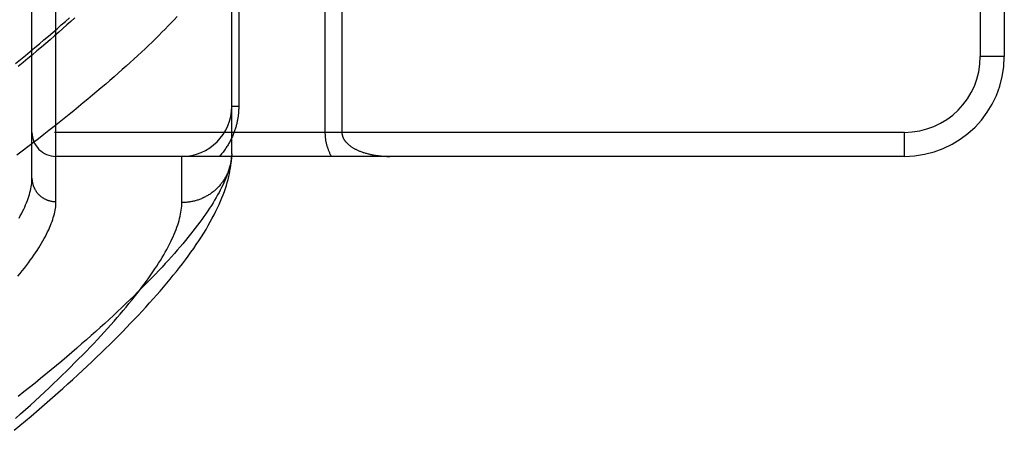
# Model space of a CAD drawing. Header units: inches. Extents: x 0 to 193, y 0 to 125.
# Tile 147 of 256: x 31.152 to 32.385, y 85.448 to 85.962. Entities that reach past the tile are written whole.
import ezdxf

# ---------------------------------------------------------------- set-up
doc = ezdxf.new("R2010")
doc.units = ezdxf.units.IN
doc.header["$LTSCALE"] = 10.635988
doc.header["$MEASUREMENT"] = 0
doc.linetypes.add('HIDDEN', pattern=[0.2, 0.1, -0.1])
doc.layers.add('LEFTHAND_DOOR_ASSEMBLY', color=7, linetype='CONTINUOUS')

msp = doc.modelspace()

# ---------------------------------------------------------------- linework, layer by layer
at = {"layer": 'LEFTHAND_DOOR_ASSEMBLY', "color": 8, "linetype": 'HIDDEN'}
for p, q in [((31.1976, 85.7341), (31.1976, 86.8472)), ((31.1676, 85.7635), (31.1676, 86.8178)), ((32.3546, 86.6657), (32.3546, 85.9157)), ((32.3846, 86.6657), (32.3846, 85.9157)), ((31.4176, 85.794), (31.4176, 86.1344)), ((31.4264, 86.1344), (31.4264, 85.8532)), ((31.5343, 86.0927), (31.5343, 85.8207)), ((31.5555, 86.0693), (31.5555, 85.8207)), ((32.3846, 85.9157), (32.3546, 85.9157)), ((31.4264, 85.8532), (31.4176, 85.8532)), ((32.2596, 85.8207), (31.1676, 85.8207)), ((32.2596, 85.7907), (32.2596, 85.8207)), ((32.2596, 85.7907), (31.1976, 85.7907)), ((31.3551, 85.7328), (31.3551, 85.7907)), ((31.4176, 85.794), (31.4176, 85.7916))]:
    msp.add_line(p, q, dxfattribs=at)
for points in [[(31.1471, 85.9069), (31.1532, 85.9119), (31.1593, 85.9169), (31.1652, 85.9218), (31.1711, 85.9267), (31.1769, 85.9315), (31.1825, 85.9363), (31.1881, 85.9411), (31.1936, 85.9458), (31.199, 85.9504), (31.2043, 85.9551), (31.2095, 85.9596), (31.2146, 85.9642)], [(31.3492, 85.9655), (31.3456, 85.9616), (31.3419, 85.9578), (31.3382, 85.9539), (31.3343, 85.9499), (31.3303, 85.9459), (31.3263, 85.9419), (31.3221, 85.9378), (31.3179, 85.9337), (31.3135, 85.9295), (31.3091, 85.9253), (31.3046, 85.9211), (31.3, 85.9168), (31.2953, 85.9125), (31.2905, 85.9081), (31.2856, 85.9037), (31.2807, 85.8993), (31.2756, 85.8948), (31.2704, 85.8903), (31.2652, 85.8857), (31.2599, 85.8811), (31.2544, 85.8765), (31.2489, 85.8718), (31.2433, 85.8671), (31.2376, 85.8623), (31.2318, 85.8575), (31.226, 85.8527), (31.22, 85.8478), (31.214, 85.8429), (31.2078, 85.838), (31.2016, 85.833), (31.1953, 85.828), (31.1889, 85.823), (31.1824, 85.8179), (31.1758, 85.8128), (31.1691, 85.8077), (31.1624, 85.8025), (31.1555, 85.7973), (31.1486, 85.7921)], [(31.2214, 85.964), (31.2164, 85.9595), (31.2114, 85.9551), (31.2063, 85.9505), (31.2011, 85.946), (31.1958, 85.9414), (31.1904, 85.9367), (31.185, 85.932), (31.1794, 85.9273), (31.1738, 85.9226), (31.1681, 85.9178), (31.1623, 85.913), (31.1564, 85.9081), (31.1504, 85.9032)], [(31.4264, 85.8532), (31.4264, 85.8521), (31.4264, 85.851), (31.4264, 85.85), (31.4263, 85.8489), (31.4263, 85.8478), (31.4262, 85.8468), (31.4261, 85.8457), (31.426, 85.8447), (31.4259, 85.8436), (31.4258, 85.8425), (31.4257, 85.8414), (31.4255, 85.8403), (31.4254, 85.8393), (31.4252, 85.8382), (31.425, 85.8371), (31.4248, 85.836), (31.4246, 85.8349), (31.4244, 85.8338), (31.4241, 85.8327), (31.4239, 85.8316), (31.4236, 85.8305), (31.4233, 85.8293), (31.423, 85.8282), (31.4227, 85.8271), (31.4223, 85.826), (31.422, 85.8248), (31.4216, 85.8237), (31.4212, 85.8225), (31.4208, 85.8214), (31.4203, 85.8202), (31.4199, 85.8191), (31.4194, 85.8179), (31.4189, 85.8167), (31.4184, 85.8156), (31.4179, 85.8144), (31.4174, 85.8133), (31.4168, 85.8121), (31.4162, 85.8109), (31.4156, 85.8098), (31.415, 85.8086), (31.4143, 85.8075), (31.4137, 85.8063), (31.413, 85.8052), (31.4123, 85.804), (31.4116, 85.8029), (31.4108, 85.8018), (31.4101, 85.8006), (31.4093, 85.7995), (31.4084, 85.7984), (31.4076, 85.7973), (31.4068, 85.7961), (31.4059, 85.795), (31.405, 85.7939), (31.404, 85.7928), (31.4031, 85.7917), (31.4021, 85.7907)], [(31.5343, 85.8207), (31.5343, 85.82), (31.5343, 85.8193), (31.5344, 85.8186), (31.5344, 85.8179), (31.5344, 85.8173), (31.5345, 85.8166), (31.5345, 85.8159), (31.5346, 85.8152), (31.5346, 85.8145), (31.5347, 85.8138), (31.5348, 85.8131), (31.5349, 85.8124), (31.535, 85.8117), (31.5351, 85.811), (31.5352, 85.8102), (31.5354, 85.8095), (31.5355, 85.8088), (31.5357, 85.8081), (31.5358, 85.8073), (31.536, 85.8066), (31.5362, 85.8058), (31.5364, 85.8051), (31.5366, 85.8043), (31.5368, 85.8035), (31.5371, 85.8027), (31.5373, 85.802), (31.5376, 85.8012), (31.5379, 85.8004), (31.5382, 85.7996), (31.5385, 85.7988), (31.5388, 85.7979), (31.5391, 85.7971), (31.5395, 85.7963), (31.5399, 85.7955), (31.5402, 85.7947), (31.5406, 85.7939), (31.541, 85.7931), (31.5415, 85.7923), (31.5419, 85.7915), (31.5424, 85.7907)], [(31.5555, 85.8207), (31.5555, 85.8203), (31.5556, 85.82), (31.5556, 85.8196), (31.5556, 85.8193), (31.5556, 85.819), (31.5557, 85.8186), (31.5557, 85.8183), (31.5558, 85.818), (31.5558, 85.8176), (31.5559, 85.8173), (31.556, 85.8169), (31.5561, 85.8166), (31.5562, 85.8163), (31.5563, 85.8159), (31.5564, 85.8155), (31.5565, 85.8152), (31.5567, 85.8148), (31.5568, 85.8145), (31.557, 85.8141), (31.5572, 85.8137), (31.5573, 85.8134), (31.5575, 85.813), (31.5577, 85.8126), (31.558, 85.8122), (31.5582, 85.8119), (31.5584, 85.8115), (31.5587, 85.8111), (31.559, 85.8107), (31.5592, 85.8103), (31.5595, 85.8099), (31.5598, 85.8095), (31.5602, 85.8091), (31.5605, 85.8087), (31.5609, 85.8083), (31.5612, 85.8079), (31.5616, 85.8075), (31.562, 85.8071), (31.5624, 85.8067), (31.5629, 85.8063), (31.5633, 85.8059), (31.5638, 85.8055), (31.5643, 85.8051), (31.5648, 85.8047), (31.5653, 85.8043), (31.5658, 85.8039), (31.5664, 85.8035), (31.5669, 85.8031), (31.5675, 85.8027), (31.5681, 85.8023), (31.5688, 85.8019), (31.5694, 85.8015), (31.5701, 85.8011), (31.5707, 85.8007), (31.5714, 85.8003), (31.5721, 85.7999), (31.5729, 85.7996), (31.5736, 85.7992), (31.5744, 85.7988), (31.5752, 85.7985), (31.576, 85.7981), (31.5768, 85.7977), (31.5777, 85.7974), (31.5785, 85.797), (31.5794, 85.7967), (31.5803, 85.7964), (31.5812, 85.796), (31.5822, 85.7957), (31.5831, 85.7954), (31.5841, 85.7951), (31.5851, 85.7948), (31.5861, 85.7945), (31.5871, 85.7942), (31.5882, 85.794), (31.5892, 85.7937), (31.5903, 85.7934), (31.5914, 85.7932), (31.5925, 85.7929), (31.5936, 85.7927), (31.5948, 85.7925), (31.5959, 85.7923), (31.5971, 85.7921), (31.5983, 85.7919), (31.5995, 85.7917), (31.6007, 85.7916), (31.6019, 85.7914), (31.6031, 85.7913), (31.6043, 85.7912), (31.6055, 85.7911), (31.6068, 85.791), (31.608, 85.7909), (31.6093, 85.7908), (31.6105, 85.7908), (31.6118, 85.7907), (31.613, 85.7907), (31.6143, 85.7907), (31.6155, 85.7907)], [(31.1452, 85.448), (31.1524, 85.4539), (31.1594, 85.4598), (31.1664, 85.4657), (31.1733, 85.4715), (31.1801, 85.4774), (31.1867, 85.4832), (31.1933, 85.4889), (31.1998, 85.4947), (31.2062, 85.5003), (31.2125, 85.506), (31.2188, 85.5116), (31.2249, 85.5172), (31.2309, 85.5228), (31.2368, 85.5283), (31.2427, 85.5338), (31.2484, 85.5393), (31.2541, 85.5447), (31.2597, 85.5501), (31.2651, 85.5555), (31.2705, 85.5608), (31.2758, 85.5661), (31.281, 85.5713), (31.2861, 85.5766), (31.2911, 85.5818), (31.2961, 85.5869), (31.3009, 85.592), (31.3057, 85.5971), (31.3103, 85.6022), (31.3149, 85.6073), (31.3194, 85.6123), (31.3238, 85.6173), (31.3281, 85.6222), (31.3324, 85.6272), (31.3365, 85.6321), (31.3406, 85.637), (31.3445, 85.6419), (31.3484, 85.6467), (31.3522, 85.6515), (31.3559, 85.6564), (31.3596, 85.6612), (31.3631, 85.666), (31.3666, 85.6708), (31.37, 85.6756), (31.3733, 85.6804), (31.3765, 85.6852), (31.3796, 85.69), (31.3826, 85.6947), (31.3855, 85.6994), (31.3882, 85.7041), (31.3908, 85.7087), (31.3933, 85.7132), (31.3956, 85.7176), (31.3979, 85.722), (31.3999, 85.7263), (31.4019, 85.7305), (31.4037, 85.7346), (31.4054, 85.7387), (31.4069, 85.7427), (31.4084, 85.7467), (31.4097, 85.7505), (31.4109, 85.7543), (31.412, 85.7581), (31.413, 85.7617), (31.4139, 85.7654), (31.4147, 85.7689), (31.4154, 85.7724), (31.416, 85.7758), (31.4165, 85.7792), (31.4169, 85.7824), (31.4172, 85.7856), (31.4174, 85.7887), (31.4176, 85.7916)], [(31.4176, 85.794), (31.4175, 85.7917), (31.4173, 85.7894), (31.4169, 85.787), (31.4165, 85.7846), (31.4161, 85.7821), (31.4155, 85.7796), (31.4148, 85.777), (31.4141, 85.7744), (31.4132, 85.7717), (31.4123, 85.769), (31.4113, 85.7662), (31.4102, 85.7634), (31.409, 85.7606), (31.4077, 85.7576), (31.4063, 85.7547), (31.4049, 85.7517), (31.4033, 85.7486), (31.4017, 85.7455), (31.3999, 85.7424), (31.3981, 85.7392), (31.3962, 85.7359), (31.3942, 85.7327), (31.3921, 85.7293), (31.3899, 85.7259), (31.3876, 85.7225), (31.3852, 85.719), (31.3828, 85.7155), (31.3802, 85.7119), (31.3775, 85.7082), (31.3748, 85.7045), (31.3719, 85.7008), (31.369, 85.697), (31.366, 85.6932), (31.3628, 85.6893), (31.3596, 85.6854), (31.3563, 85.6814), (31.3529, 85.6774), (31.3494, 85.6733), (31.3458, 85.6692), (31.3421, 85.665), (31.3383, 85.6608), (31.3344, 85.6565), (31.3304, 85.6522), (31.3263, 85.6478), (31.3221, 85.6434), (31.3178, 85.6389), (31.3135, 85.6344), (31.309, 85.6299), (31.3044, 85.6253), (31.2997, 85.6206), (31.2949, 85.6159), (31.2901, 85.6112), (31.2851, 85.6064), (31.28, 85.6015), (31.2748, 85.5966), (31.2695, 85.5917), (31.2642, 85.5867), (31.2587, 85.5817), (31.2531, 85.5766), (31.2474, 85.5715), (31.2416, 85.5664), (31.2358, 85.5612), (31.2298, 85.556), (31.2237, 85.5507), (31.2175, 85.5454), (31.2112, 85.54), (31.2048, 85.5346), (31.1983, 85.5292), (31.1918, 85.5237), (31.1851, 85.5182), (31.1783, 85.5127), (31.1714, 85.5071), (31.1644, 85.5015), (31.1573, 85.4959), (31.1502, 85.4902)], [(31.4175, 85.7907), (31.4175, 85.7896), (31.4174, 85.7885), (31.4172, 85.7873), (31.4171, 85.7862), (31.417, 85.7851), (31.4168, 85.784), (31.4166, 85.7829), (31.4164, 85.7818), (31.4161, 85.7807), (31.4159, 85.7796), (31.4156, 85.7786), (31.4153, 85.7775), (31.415, 85.7764), (31.4146, 85.7753), (31.4143, 85.7743), (31.4139, 85.7732), (31.4135, 85.7722), (31.4131, 85.7711), (31.4126, 85.7701), (31.4122, 85.7691), (31.4117, 85.7681), (31.4112, 85.7671), (31.4107, 85.7661), (31.4102, 85.7651), (31.4096, 85.7641), (31.4091, 85.7631), (31.4085, 85.7622), (31.4079, 85.7612), (31.4072, 85.7603), (31.4066, 85.7593), (31.4059, 85.7584), (31.4053, 85.7575), (31.4046, 85.7566), (31.4039, 85.7558), (31.4032, 85.7549), (31.4024, 85.754), (31.4017, 85.7532), (31.4009, 85.7524), (31.4001, 85.7516), (31.3993, 85.7508), (31.3985, 85.75), (31.3977, 85.7492), (31.3968, 85.7485), (31.396, 85.7477), (31.3951, 85.747), (31.3942, 85.7463), (31.3933, 85.7456), (31.3924, 85.7449), (31.3915, 85.7443), (31.3906, 85.7436), (31.3896, 85.743), (31.3886, 85.7424), (31.3877, 85.7418), (31.3867, 85.7412), (31.3857, 85.7407), (31.3847, 85.7401), (31.3837, 85.7396), (31.3827, 85.7391), (31.3816, 85.7386), (31.3806, 85.7382), (31.3796, 85.7377), (31.3785, 85.7373), (31.3774, 85.7369), (31.3764, 85.7365), (31.3753, 85.7361), (31.3742, 85.7358), (31.3731, 85.7354), (31.372, 85.7351), (31.3709, 85.7348), (31.3698, 85.7346), (31.3687, 85.7343), (31.3676, 85.7341), (31.3665, 85.7339), (31.3653, 85.7337), (31.3642, 85.7335), (31.3631, 85.7333), (31.362, 85.7332), (31.3608, 85.7331), (31.3597, 85.733), (31.3585, 85.7329), (31.3574, 85.7329), (31.3563, 85.7328), (31.3551, 85.7328)], [(31.1514, 85.7132), (31.153, 85.7161), (31.1545, 85.719), (31.1559, 85.7218), (31.1573, 85.7246), (31.1585, 85.7273), (31.1597, 85.73), (31.1608, 85.7327), (31.1618, 85.7353), (31.1627, 85.7379), (31.1636, 85.7404), (31.1644, 85.7429), (31.165, 85.7454), (31.1657, 85.7478), (31.1662, 85.7501), (31.1666, 85.7525), (31.167, 85.7548), (31.1673, 85.757), (31.1675, 85.7592), (31.1676, 85.7614), (31.1676, 85.7635)], [(31.1676, 85.7635), (31.1676, 85.7628), (31.1676, 85.7622), (31.1677, 85.7615), (31.1677, 85.7609), (31.1678, 85.7603), (31.1679, 85.7596), (31.168, 85.759), (31.1681, 85.7584), (31.1682, 85.7577), (31.1683, 85.7571), (31.1685, 85.7565), (31.1686, 85.7559), (31.1688, 85.7552), (31.169, 85.7546), (31.1692, 85.754), (31.1694, 85.7534), (31.1697, 85.7528), (31.1699, 85.7522), (31.1702, 85.7516), (31.1704, 85.751), (31.1707, 85.7505), (31.171, 85.7499), (31.1713, 85.7493), (31.1716, 85.7488), (31.172, 85.7482), (31.1723, 85.7477), (31.1727, 85.7471), (31.173, 85.7466), (31.1734, 85.7461), (31.1738, 85.7456), (31.1742, 85.7451), (31.1746, 85.7446), (31.1751, 85.7441), (31.1755, 85.7436), (31.1759, 85.7431), (31.1764, 85.7427), (31.1769, 85.7422), (31.1774, 85.7418), (31.1778, 85.7414), (31.1783, 85.741), (31.1788, 85.7405), (31.1794, 85.7402), (31.1799, 85.7398), (31.1804, 85.7394), (31.181, 85.739), (31.1815, 85.7387), (31.1821, 85.7383), (31.1826, 85.738), (31.1832, 85.7377), (31.1838, 85.7374), (31.1844, 85.7371), (31.1849, 85.7368), (31.1855, 85.7366), (31.1861, 85.7363), (31.1867, 85.7361), (31.1874, 85.7359), (31.188, 85.7356), (31.1886, 85.7354), (31.1892, 85.7353), (31.1899, 85.7351), (31.1905, 85.7349), (31.1911, 85.7348), (31.1918, 85.7346), (31.1924, 85.7345), (31.1931, 85.7344), (31.1937, 85.7343), (31.1944, 85.7343), (31.195, 85.7342), (31.1957, 85.7341), (31.1963, 85.7341), (31.197, 85.7341), (31.1976, 85.7341)], [(31.147, 85.4629), (31.1533, 85.4685), (31.1595, 85.4741), (31.1656, 85.4796), (31.1716, 85.485), (31.1775, 85.4904), (31.1833, 85.4958), (31.189, 85.5011), (31.1946, 85.5064), (31.2001, 85.5117), (31.2055, 85.5169), (31.2107, 85.522), (31.2159, 85.5271), (31.221, 85.5322), (31.226, 85.5372), (31.2309, 85.5421), (31.2357, 85.547), (31.2404, 85.5519), (31.245, 85.5567), (31.2495, 85.5615), (31.2538, 85.5662), (31.2581, 85.5709), (31.2623, 85.5755), (31.2664, 85.58), (31.2704, 85.5846), (31.2743, 85.589), (31.2781, 85.5934), (31.2818, 85.5978), (31.2854, 85.6021), (31.289, 85.6064), (31.2924, 85.6106), (31.2957, 85.6147), (31.2989, 85.6188), (31.3021, 85.6229), (31.3051, 85.6269), (31.3081, 85.6308), (31.3109, 85.6347), (31.3137, 85.6386), (31.3164, 85.6424), (31.3189, 85.6461), (31.3214, 85.6498), (31.3238, 85.6535), (31.3261, 85.6571), (31.3283, 85.6606), (31.3305, 85.6641), (31.3325, 85.6675), (31.3344, 85.6709), (31.3363, 85.6743), (31.3381, 85.6776), (31.3397, 85.6808), (31.3413, 85.684), (31.3428, 85.6871), (31.3442, 85.6902), (31.3456, 85.6932), (31.3468, 85.6962), (31.348, 85.6991), (31.349, 85.702), (31.35, 85.7049), (31.3509, 85.7077), (31.3517, 85.7104), (31.3524, 85.7131), (31.3531, 85.7157), (31.3536, 85.7183), (31.3541, 85.7209), (31.3544, 85.7233), (31.3547, 85.7258), (31.355, 85.7282), (31.3551, 85.7305), (31.3551, 85.7328)], [(31.15, 85.6408), (31.1528, 85.6442), (31.1555, 85.6476), (31.1581, 85.6509), (31.1607, 85.6542), (31.1631, 85.6575), (31.1655, 85.6607), (31.1678, 85.6639), (31.17, 85.667), (31.1721, 85.6701), (31.1741, 85.6731), (31.176, 85.6761), (31.1779, 85.6791), (31.1797, 85.682), (31.1813, 85.6849), (31.1829, 85.6878), (31.1845, 85.6906), (31.1859, 85.6933), (31.1872, 85.6961), (31.1885, 85.6987), (31.1897, 85.7014), (31.1908, 85.704), (31.1918, 85.7065), (31.1927, 85.709), (31.1936, 85.7115), (31.1943, 85.714), (31.195, 85.7163), (31.1956, 85.7187), (31.1962, 85.721), (31.1966, 85.7233), (31.197, 85.7255), (31.1973, 85.7277), (31.1975, 85.7299), (31.1976, 85.732), (31.1976, 85.7341)]]:
    msp.add_lwpolyline(points, dxfattribs=at)
for centre, radius, start, end in [((32.2596, 85.9157), 0.125, 270, 360), ((32.2596, 85.9157), 0.095, 270, 360), ((31.3551, 85.8532), 0.0625, 270, 360), ((31.1976, 85.8207), 0.03, 180, 270)]:
    msp.add_arc(centre, radius, start, end, dxfattribs=at)

doc.saveas('drawing.dxf')
